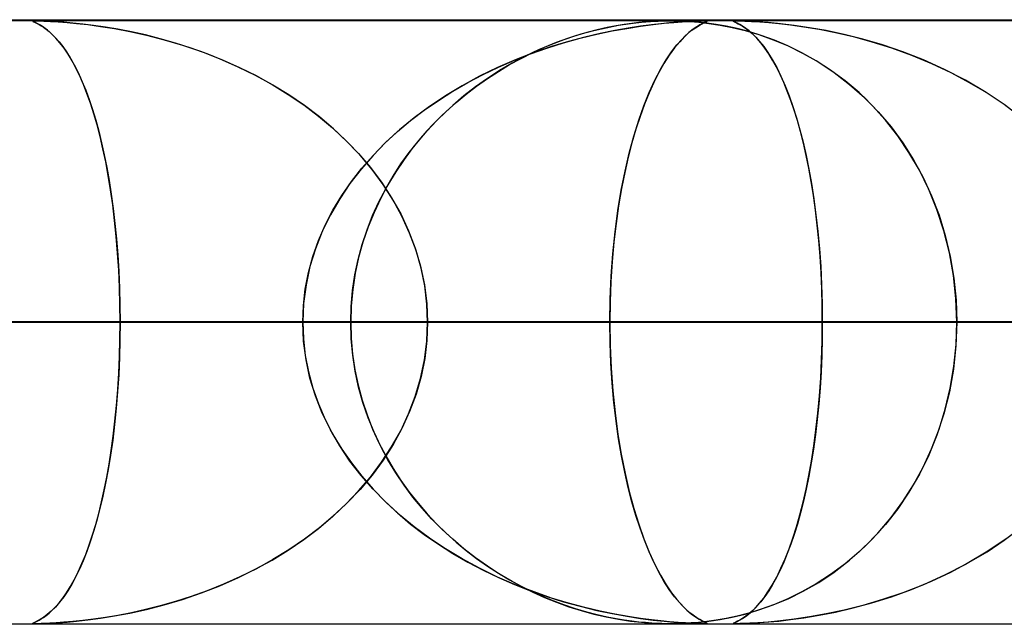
# Model space of a CAD drawing. Header units: millimetres. Extents: x -550 to 550, y -599 to 599.
# Tile 27 of 47: x 35 to 51, y 589 to 599. Entities that reach past the tile are written whole.
import ezdxf

# ---------------------------------------------------------------- set-up
doc = ezdxf.new("R2010")
doc.units = ezdxf.units.MM
doc.layers.add('HIDDEN', color=7, linetype='Continuous')
doc.layers.add('THICK', color=7, linetype='Continuous')

msp = doc.modelspace()

# ---------------------------------------------------------------- linework, layer by layer
at = {"layer": 'HIDDEN'}
for p, q in [((229.578, 598.99), (0, 598.99)), ((451, 598.99), (0, 598.99)), ((229.578, 598.99), (0, 598.99)), ((220.245, 598.98), (0, 598.98)), ((35.046, 598.979), (35.038, 598.976)), ((35.038, 598.976), (35.038, 598.972)), ((35.038, 598.972), (35.047, 598.967)), ((35.039, 598.976), (35.053, 598.979)), ((35.04, 598.971), (35.039, 598.976)), ((35.054, 598.963), (35.04, 598.971)), ((35.064, 598.98), (35.046, 598.979)), ((35.047, 598.967), (35.063, 598.959)), ((35.053, 598.979), (35.085, 598.98)), ((35.08, 598.951), (35.054, 598.963)), ((35.063, 598.959), (35.084, 598.949)), ((35.09, 598.98), (35.064, 598.98)), ((35.117, 598.933), (35.08, 598.951)), ((35.084, 598.949), (35.11, 598.936)), ((35.127, 598.98), (35.09, 598.98)), ((35.09, 598.98), (35.144, 598.979)), ((35.11, 598.936), (35.139, 598.921)), ((35.163, 598.907), (35.117, 598.933)), ((35.175, 598.979), (35.127, 598.98)), ((35.144, 598.979), (35.22, 598.977)), ((35.238, 598.976), (35.175, 598.979)), ((35.22, 598.977), (35.326, 598.972)), ((35.319, 598.972), (35.238, 598.976)), ((35.423, 598.966), (35.319, 598.972)), ((35.326, 598.972), (35.457, 598.964)), ((35.551, 598.957), (35.423, 598.966)), ((35.457, 598.964), (35.603, 598.953)), ((35.699, 598.944), (35.551, 598.957)), ((35.603, 598.953), (35.761, 598.938)), ((35.864, 598.927), (35.699, 598.944)), ((35.761, 598.938), (35.945, 598.918)), ((36.043, 598.905), (35.864, 598.927)), ((44.74, 598.907), (44.938, 598.937)), ((44.956, 598.939), (44.831, 598.922)), ((44.938, 598.937), (45.116, 598.957)), ((45.074, 598.953), (44.956, 598.939)), ((45.185, 598.963), (45.074, 598.953)), ((45.116, 598.957), (45.27, 598.969)), ((45.287, 598.97), (45.185, 598.963)), ((45.27, 598.969), (45.397, 598.976)), ((45.441, 598.934), (45.283, 598.916)), ((45.377, 598.975), (45.287, 598.97)), ((45.309, 598.92), (45.494, 598.94)), ((45.457, 598.978), (45.377, 598.975)), ((45.397, 598.976), (45.503, 598.979)), ((45.585, 598.949), (45.441, 598.934)), ((45.529, 598.98), (45.457, 598.978)), ((45.494, 598.94), (45.656, 598.955)), ((45.503, 598.979), (45.599, 598.98)), ((45.599, 598.98), (45.529, 598.98)), ((45.724, 598.96), (45.585, 598.949)), ((45.599, 598.98), (45.694, 598.979)), ((45.671, 598.979), (45.599, 598.98)), ((45.656, 598.955), (45.792, 598.965)), ((45.748, 598.978), (45.671, 598.979)), ((45.694, 598.979), (45.797, 598.976)), ((45.85, 598.968), (45.724, 598.96)), ((45.835, 598.974), (45.748, 598.978)), ((45.792, 598.965), (45.911, 598.972)), ((45.797, 598.976), (45.92, 598.97)), ((45.939, 598.968), (45.835, 598.974)), ((45.958, 598.974), (45.85, 598.968)), ((45.911, 598.972), (46.015, 598.977)), ((45.92, 598.97), (46.067, 598.958)), ((46.062, 598.958), (45.939, 598.968)), ((46.042, 598.978), (45.958, 598.974)), ((46.015, 598.977), (46.096, 598.979)), ((46.105, 598.979), (46.042, 598.978)), ((46.202, 598.943), (46.062, 598.958)), ((46.067, 598.958), (46.236, 598.939)), ((46.071, 598.905), (46.122, 598.933)), ((46.128, 598.936), (46.085, 598.913)), ((46.096, 598.979), (46.152, 598.98)), ((46.152, 598.98), (46.105, 598.979)), ((46.122, 598.933), (46.163, 598.952)), ((46.161, 598.951), (46.128, 598.936)), ((46.152, 598.98), (46.187, 598.979)), ((46.184, 598.979), (46.152, 598.98)), ((46.187, 598.963), (46.161, 598.951)), ((46.163, 598.952), (46.191, 598.965)), ((46.202, 598.977), (46.184, 598.979)), ((46.187, 598.979), (46.203, 598.977)), ((46.202, 598.972), (46.187, 598.963)), ((46.191, 598.965), (46.204, 598.973)), ((46.203, 598.977), (46.202, 598.972)), ((46.204, 598.973), (46.202, 598.977)), ((46.355, 598.922), (46.202, 598.943)), ((46.236, 598.939), (46.421, 598.91)), ((46.648, 598.978), (46.644, 598.974)), ((46.644, 598.974), (46.651, 598.968)), ((46.645, 598.977), (46.662, 598.979)), ((46.645, 598.972), (46.645, 598.977)), ((46.657, 598.965), (46.645, 598.972)), ((46.665, 598.979), (46.648, 598.978)), ((46.651, 598.968), (46.668, 598.96)), ((46.679, 598.955), (46.657, 598.965)), ((46.662, 598.979), (46.696, 598.98)), ((46.696, 598.98), (46.665, 598.979)), ((46.668, 598.96), (46.692, 598.949)), ((46.709, 598.94), (46.679, 598.955)), ((46.692, 598.949), (46.72, 598.934)), ((46.745, 598.979), (46.696, 598.98)), ((46.696, 598.98), (46.751, 598.979)), ((46.748, 598.92), (46.709, 598.94)), ((46.72, 598.934), (46.754, 598.916)), ((46.815, 598.977), (46.745, 598.979)), ((46.751, 598.979), (46.83, 598.977)), ((46.912, 598.973), (46.815, 598.977)), ((46.83, 598.977), (46.939, 598.972)), ((47.046, 598.965), (46.912, 598.973)), ((46.939, 598.972), (47.076, 598.963)), ((47.218, 598.952), (47.046, 598.965)), ((47.076, 598.963), (47.229, 598.951)), ((47.421, 598.933), (47.218, 598.952)), ((47.229, 598.951), (47.395, 598.936)), ((47.395, 598.936), (47.588, 598.913)), ((47.65, 598.905), (47.421, 598.933)), ((35.139, 598.921), (35.174, 598.901)), ((35.218, 598.872), (35.163, 598.907)), ((35.174, 598.901), (35.213, 598.875)), ((35.213, 598.875), (35.257, 598.843)), ((35.28, 598.826), (35.218, 598.872)), ((35.257, 598.843), (35.306, 598.804)), ((35.347, 598.767), (35.28, 598.826)), ((35.306, 598.804), (35.358, 598.757)), ((35.416, 598.697), (35.347, 598.767)), ((35.945, 598.918), (36.155, 598.89)), ((36.238, 598.877), (36.043, 598.905)), ((36.155, 598.89), (36.389, 598.852)), ((36.446, 598.842), (36.238, 598.877)), ((36.389, 598.852), (36.645, 598.804)), ((36.668, 598.799), (36.446, 598.842)), ((36.645, 598.804), (36.919, 598.743)), ((36.901, 598.747), (36.668, 598.799)), ((43.916, 598.699), (44.121, 598.764)), ((44.212, 598.789), (44.026, 598.734)), ((44.121, 598.764), (44.328, 598.82)), ((44.436, 598.772), (44.18, 598.712)), ((44.386, 598.834), (44.212, 598.789)), ((44.328, 598.82), (44.534, 598.868)), ((44.376, 598.759), (44.634, 598.813)), ((44.548, 598.871), (44.386, 598.834)), ((44.676, 598.821), (44.436, 598.772)), ((44.534, 598.868), (44.74, 598.907)), ((44.697, 598.899), (44.548, 598.871)), ((44.634, 598.813), (44.877, 598.857)), ((44.898, 598.861), (44.676, 598.821)), ((44.831, 598.922), (44.697, 598.899)), ((44.877, 598.857), (45.103, 598.893)), ((45.101, 598.892), (44.898, 598.861)), ((45.283, 598.916), (45.101, 598.892)), ((45.103, 598.893), (45.309, 598.92)), ((45.905, 598.787), (45.831, 598.72)), ((45.869, 598.756), (45.943, 598.819)), ((45.973, 598.841), (45.905, 598.787)), ((45.943, 598.819), (46.011, 598.868)), ((46.033, 598.882), (45.973, 598.841)), ((46.011, 598.868), (46.071, 598.905)), ((46.085, 598.913), (46.033, 598.882)), ((46.521, 598.892), (46.355, 598.922)), ((46.421, 598.91), (46.622, 598.872)), ((46.701, 598.854), (46.521, 598.892)), ((46.622, 598.872), (46.837, 598.82)), ((46.896, 598.804), (46.701, 598.854)), ((46.794, 598.893), (46.748, 598.92)), ((46.754, 598.916), (46.794, 598.892)), ((46.846, 598.857), (46.794, 598.893)), ((46.794, 598.892), (46.841, 598.861)), ((46.837, 598.82), (47.064, 598.753)), ((46.841, 598.861), (46.893, 598.821)), ((46.903, 598.813), (46.846, 598.857)), ((46.893, 598.821), (46.95, 598.772)), ((47.102, 598.74), (46.896, 598.804)), ((46.964, 598.759), (46.903, 598.813)), ((46.95, 598.772), (47.011, 598.712)), ((47.588, 598.913), (47.81, 598.882)), ((47.903, 598.868), (47.65, 598.905)), ((47.81, 598.882), (48.059, 598.841)), ((48.178, 598.819), (47.903, 598.868)), ((48.059, 598.841), (48.331, 598.787)), ((48.473, 598.756), (48.178, 598.819)), ((48.331, 598.787), (48.623, 598.72)), ((35.358, 598.757), (35.413, 598.7)), ((35.413, 598.7), (35.471, 598.634)), ((35.484, 598.618), (35.416, 598.697)), ((35.471, 598.634), (35.531, 598.557)), ((35.552, 598.528), (35.484, 598.618)), ((37.145, 598.686), (36.901, 598.747)), ((36.919, 598.743), (37.21, 598.668)), ((37.398, 598.614), (37.145, 598.686)), ((37.21, 598.668), (37.515, 598.578)), ((37.658, 598.53), (37.398, 598.614)), ((43.513, 598.545), (43.713, 598.626)), ((43.553, 598.529), (43.828, 598.616)), ((43.83, 598.669), (43.625, 598.591)), ((43.911, 598.64), (43.63, 598.555)), ((43.713, 598.626), (43.916, 598.699)), ((43.828, 598.616), (44.104, 598.693)), ((44.026, 598.734), (43.83, 598.669)), ((44.18, 598.712), (43.911, 598.64)), ((44.104, 598.693), (44.376, 598.759)), ((45.751, 598.636), (45.667, 598.534)), ((45.706, 598.582), (45.79, 598.677)), ((45.831, 598.72), (45.751, 598.636)), ((45.79, 598.677), (45.869, 598.756)), ((47.029, 598.693), (46.964, 598.759)), ((47.011, 598.712), (47.075, 598.64)), ((47.095, 598.616), (47.029, 598.693)), ((47.064, 598.753), (47.302, 598.669)), ((47.075, 598.64), (47.143, 598.555)), ((47.161, 598.529), (47.095, 598.616)), ((47.319, 598.662), (47.102, 598.74)), ((47.302, 598.669), (47.548, 598.566)), ((47.545, 598.567), (47.319, 598.662)), ((48.785, 598.677), (48.473, 598.756)), ((48.623, 598.72), (48.933, 598.636)), ((49.11, 598.582), (48.785, 598.677)), ((48.933, 598.636), (49.258, 598.534)), ((35.531, 598.557), (35.593, 598.468)), ((35.619, 598.428), (35.552, 598.528)), ((35.593, 598.468), (35.656, 598.367)), ((37.515, 598.578), (37.827, 598.471)), ((37.924, 598.435), (37.658, 598.53)), ((37.827, 598.471), (38.135, 598.352)), ((38.194, 598.327), (37.924, 598.435)), ((43.014, 598.329), (43.282, 598.434)), ((43.339, 598.455), (43.04, 598.34)), ((43.123, 598.36), (43.316, 598.456)), ((43.412, 598.5), (43.193, 598.396)), ((43.282, 598.434), (43.553, 598.529)), ((43.316, 598.456), (43.513, 598.545)), ((43.63, 598.555), (43.339, 598.455)), ((43.625, 598.591), (43.412, 598.5)), ((45.527, 598.334), (45.618, 598.468)), ((45.667, 598.534), (45.579, 598.413)), ((45.618, 598.468), (45.706, 598.582)), ((47.143, 598.555), (47.213, 598.455)), ((47.227, 598.434), (47.161, 598.529)), ((47.213, 598.455), (47.285, 598.34)), ((47.291, 598.329), (47.227, 598.434)), ((47.777, 598.454), (47.545, 598.567)), ((47.548, 598.566), (47.799, 598.442)), ((48.013, 598.321), (47.777, 598.454)), ((47.799, 598.442), (48.054, 598.296)), ((49.446, 598.468), (49.11, 598.582)), ((49.258, 598.534), (49.593, 598.413)), ((49.789, 598.334), (49.446, 598.468)), ((35.685, 598.319), (35.619, 598.428)), ((35.656, 598.367), (35.721, 598.253)), ((35.749, 598.199), (35.685, 598.319)), ((38.135, 598.352), (38.432, 598.221)), ((38.467, 598.205), (38.194, 598.327)), ((43.04, 598.34), (42.735, 598.208)), ((42.751, 598.215), (43.014, 598.329)), ((42.978, 598.282), (42.768, 598.159)), ((42.933, 598.256), (43.123, 598.36)), ((43.193, 598.396), (42.978, 598.282)), ((45.491, 598.276), (45.406, 598.126)), ((45.434, 598.178), (45.527, 598.334)), ((45.579, 598.413), (45.491, 598.276)), ((47.285, 598.34), (47.358, 598.208)), ((47.354, 598.215), (47.291, 598.329)), ((48.252, 598.166), (48.013, 598.321)), ((48.054, 598.296), (48.311, 598.125)), ((49.593, 598.413), (49.924, 598.276)), ((50.137, 598.178), (49.789, 598.334)), ((49.924, 598.276), (50.242, 598.126)), ((35.721, 598.253), (35.786, 598.124)), ((35.812, 598.069), (35.749, 598.199)), ((35.786, 598.124), (35.849, 597.984)), ((38.432, 598.221), (38.721, 598.079)), ((38.741, 598.069), (38.467, 598.205)), ((42.735, 598.208), (42.436, 598.063)), ((42.493, 598.092), (42.751, 598.215)), ((42.768, 598.159), (42.565, 598.027)), ((42.565, 598.027), (42.747, 598.145)), ((42.747, 598.145), (42.933, 598.256)), ((45.406, 598.126), (45.324, 597.963)), ((45.341, 597.998), (45.434, 598.178)), ((47.416, 598.092), (47.354, 598.215)), ((47.358, 598.208), (47.429, 598.063)), ((48.491, 597.99), (48.252, 598.166)), ((48.311, 598.125), (48.566, 597.929)), ((50.486, 597.998), (50.137, 598.178)), ((50.242, 598.126), (50.549, 597.963)), ((35.873, 597.929), (35.812, 598.069)), ((35.849, 597.984), (35.911, 597.835)), ((38.721, 598.079), (38.999, 597.927)), ((39.013, 597.918), (38.741, 598.069)), ((41.994, 597.817), (42.241, 597.959)), ((42.436, 598.063), (42.147, 597.906)), ((42.241, 597.959), (42.493, 598.092)), ((42.565, 598.027), (42.367, 597.887)), ((42.387, 597.901), (42.565, 598.027)), ((45.324, 597.963), (45.244, 597.788)), ((45.248, 597.797), (45.341, 597.998)), ((47.476, 597.959), (47.416, 598.092)), ((47.429, 598.063), (47.498, 597.906)), ((47.534, 597.817), (47.476, 597.959)), ((48.724, 597.792), (48.491, 597.99)), ((50.828, 597.797), (50.486, 597.998)), ((50.549, 597.963), (50.843, 597.788)), ((35.932, 597.778), (35.873, 597.929)), ((35.911, 597.835), (35.969, 597.677)), ((38.999, 597.927), (39.267, 597.763)), ((39.278, 597.755), (39.013, 597.918)), ((41.753, 597.664), (41.994, 597.817)), ((42.147, 597.906), (41.869, 597.739)), ((42.367, 597.887), (42.177, 597.739)), ((42.214, 597.769), (42.387, 597.901)), ((45.159, 597.576), (45.248, 597.797)), ((45.244, 597.788), (45.168, 597.599)), ((47.498, 597.906), (47.564, 597.739)), ((47.591, 597.664), (47.534, 597.817)), ((48.566, 597.929), (48.812, 597.71)), ((48.947, 597.575), (48.724, 597.792)), ((51.158, 597.576), (50.828, 597.797)), ((50.843, 597.788), (51.124, 597.599)), ((35.99, 597.617), (35.932, 597.778)), ((35.969, 597.677), (36.025, 597.511)), ((39.267, 597.763), (39.524, 597.588)), ((39.535, 597.58), (39.278, 597.755)), ((41.52, 597.502), (41.753, 597.664)), ((41.869, 597.739), (41.604, 597.562)), ((41.882, 597.482), (42.046, 597.629)), ((42.177, 597.739), (41.993, 597.582)), ((42.046, 597.629), (42.214, 597.769)), ((47.564, 597.739), (47.627, 597.562)), ((47.647, 597.502), (47.591, 597.664)), ((48.812, 597.71), (49.041, 597.475)), ((36.046, 597.444), (35.99, 597.617)), ((36.025, 597.511), (36.078, 597.336)), ((39.524, 597.588), (39.769, 597.404)), ((39.782, 597.393), (39.535, 597.58)), ((41.294, 597.33), (41.52, 597.502)), ((41.604, 597.562), (41.351, 597.374)), ((41.722, 597.325), (41.882, 597.482)), ((41.993, 597.582), (41.816, 597.419)), ((45.074, 597.335), (45.159, 597.576)), ((45.168, 597.599), (45.095, 597.399)), ((47.627, 597.562), (47.687, 597.374)), ((47.7, 597.33), (47.647, 597.502)), ((49.16, 597.338), (48.947, 597.575)), ((49.041, 597.475), (49.253, 597.224)), ((51.124, 597.599), (51.392, 597.399)), ((36.099, 597.261), (36.046, 597.444)), ((36.078, 597.336), (36.128, 597.153)), ((39.769, 597.404), (40.002, 597.208)), ((40.019, 597.192), (39.782, 597.393)), ((41.076, 597.147), (41.294, 597.33)), ((41.351, 597.374), (41.111, 597.177)), ((41.567, 597.16), (41.722, 597.325)), ((41.816, 597.419), (41.648, 597.247)), ((44.992, 597.073), (45.074, 597.335)), ((45.095, 597.399), (45.026, 597.187)), ((47.687, 597.374), (47.743, 597.177)), ((47.751, 597.147), (47.7, 597.33)), ((49.362, 597.08), (49.16, 597.338)), ((36.15, 597.066), (36.099, 597.261)), ((36.128, 597.153), (36.175, 596.961)), ((40.002, 597.208), (40.223, 597.002)), ((40.245, 596.98), (40.019, 597.192)), ((40.868, 596.954), (41.076, 597.147)), ((41.111, 597.177), (40.884, 596.97)), ((41.417, 596.986), (41.567, 597.16)), ((41.648, 597.247), (41.487, 597.069)), ((45.026, 597.187), (44.961, 596.963)), ((47.743, 597.177), (47.796, 596.97)), ((47.8, 596.954), (47.751, 597.147)), ((49.253, 597.224), (49.447, 596.959)), ((36.198, 596.861), (36.15, 597.066)), ((40.223, 597.002), (40.432, 596.783)), ((40.457, 596.756), (40.245, 596.98)), ((40.884, 596.97), (40.672, 596.754)), ((41.272, 596.803), (41.417, 596.986)), ((41.487, 597.069), (41.333, 596.883)), ((44.916, 596.793), (44.992, 597.073)), ((47.796, 596.97), (47.845, 596.754)), ((49.549, 596.803), (49.362, 597.08)), ((36.175, 596.961), (36.219, 596.763)), ((36.243, 596.645), (36.198, 596.861)), ((40.671, 596.752), (40.868, 596.954)), ((41.134, 596.612), (41.272, 596.803)), ((41.333, 596.883), (41.187, 596.688)), ((44.961, 596.963), (44.899, 596.724)), ((47.846, 596.752), (47.8, 596.954)), ((49.447, 596.959), (49.624, 596.681)), ((49.721, 596.507), (49.549, 596.803)), ((36.219, 596.763), (36.261, 596.555)), ((36.285, 596.418), (36.243, 596.645)), ((40.432, 596.783), (40.629, 596.552)), ((40.655, 596.52), (40.457, 596.756)), ((40.672, 596.754), (40.473, 596.526)), ((40.485, 596.54), (40.671, 596.752)), ((41.187, 596.688), (41.049, 596.482)), ((44.899, 596.724), (44.842, 596.471)), ((44.847, 596.493), (44.916, 596.793)), ((47.845, 596.754), (47.892, 596.526)), ((47.889, 596.54), (47.846, 596.752)), ((49.624, 596.681), (49.782, 596.389)), ((36.261, 596.555), (36.299, 596.339)), ((40.473, 596.526), (40.289, 596.287)), ((40.312, 596.319), (40.485, 596.54)), ((40.629, 596.552), (40.812, 596.308)), ((40.837, 596.272), (40.655, 596.52)), ((41.049, 596.482), (40.919, 596.268)), ((41.004, 596.411), (41.134, 596.612)), ((44.783, 596.175), (44.847, 596.493)), ((47.929, 596.319), (47.889, 596.54)), ((47.892, 596.526), (47.934, 596.287)), ((49.877, 596.191), (49.721, 596.507)), ((36.324, 596.181), (36.285, 596.418)), ((36.299, 596.339), (36.335, 596.111)), ((40.153, 596.088), (40.312, 596.319)), ((40.882, 596.201), (41.004, 596.411)), ((44.842, 596.471), (44.789, 596.203)), ((47.966, 596.088), (47.929, 596.319)), ((49.782, 596.389), (49.924, 596.083)), ((36.359, 595.933), (36.324, 596.181)), ((40.289, 596.287), (40.119, 596.035)), ((40.768, 595.983), (40.882, 596.201)), ((40.919, 596.268), (40.798, 596.044)), ((40.812, 596.308), (40.979, 596.053)), ((41.002, 596.014), (40.837, 596.272)), ((44.728, 595.84), (44.783, 596.175)), ((44.789, 596.203), (44.74, 595.921)), ((47.934, 596.287), (47.974, 596.035)), ((50.013, 595.857), (49.877, 596.191)), ((36.335, 596.111), (36.367, 595.874)), ((40.119, 596.035), (39.966, 595.77)), ((40.008, 595.848), (40.153, 596.088)), ((40.798, 596.044), (40.688, 595.81)), ((40.979, 596.053), (41.129, 595.785)), ((41.149, 595.746), (41.002, 596.014)), ((47.999, 595.848), (47.966, 596.088)), ((47.974, 596.035), (48.009, 595.77)), ((49.924, 596.083), (50.047, 595.762)), ((36.391, 595.675), (36.359, 595.933)), ((36.367, 595.874), (36.396, 595.627)), ((39.879, 595.599), (40.008, 595.848)), ((40.665, 595.757), (40.768, 595.983)), ((44.681, 595.489), (44.728, 595.84)), ((44.74, 595.921), (44.698, 595.625)), ((48.029, 595.599), (47.999, 595.848)), ((50.128, 595.506), (50.013, 595.857)), ((36.418, 595.409), (36.391, 595.675)), ((39.966, 595.77), (39.831, 595.494)), ((40.573, 595.523), (40.665, 595.757)), ((40.688, 595.81), (40.59, 595.569)), ((41.129, 595.785), (41.26, 595.507)), ((41.277, 595.467), (41.149, 595.746)), ((48.009, 595.77), (48.04, 595.494)), ((50.047, 595.762), (50.151, 595.426)), ((36.396, 595.627), (36.421, 595.37)), ((39.768, 595.342), (39.879, 595.599)), ((40.493, 595.28), (40.573, 595.523)), ((40.59, 595.569), (40.504, 595.319)), ((41.26, 595.507), (41.371, 595.218)), ((44.698, 595.625), (44.662, 595.317)), ((48.054, 595.342), (48.029, 595.599)), ((50.22, 595.14), (50.128, 595.506)), ((36.44, 595.134), (36.418, 595.409)), ((36.421, 595.37), (36.443, 595.105)), ((39.675, 595.079), (39.768, 595.342)), ((39.831, 595.494), (39.718, 595.208)), ((41.383, 595.181), (41.277, 595.467)), ((44.644, 595.125), (44.681, 595.489)), ((48.04, 595.494), (48.066, 595.208)), ((48.076, 595.079), (48.054, 595.342)), ((50.151, 595.426), (50.233, 595.079)), ((39.718, 595.208), (39.627, 594.913)), ((40.425, 595.03), (40.493, 595.28)), ((40.504, 595.319), (40.433, 595.063)), ((41.371, 595.218), (41.459, 594.919)), ((41.467, 594.889), (41.383, 595.181)), ((44.662, 595.317), (44.633, 594.997)), ((48.066, 595.208), (48.087, 594.913)), ((36.458, 594.854), (36.44, 595.134)), ((36.443, 595.105), (36.459, 594.833)), ((39.602, 594.812), (39.675, 595.079)), ((40.371, 594.775), (40.425, 595.03)), ((40.433, 595.063), (40.376, 594.801)), ((44.617, 594.752), (44.644, 595.125)), ((48.093, 594.812), (48.076, 595.079)), ((50.288, 594.764), (50.22, 595.14)), ((50.233, 595.079), (50.293, 594.722)), ((36.471, 594.569), (36.458, 594.854)), ((39.627, 594.913), (39.561, 594.611)), ((41.459, 594.919), (41.523, 594.613)), ((41.527, 594.592), (41.467, 594.889)), ((44.633, 594.997), (44.612, 594.666)), ((48.087, 594.913), (48.102, 594.611)), ((36.459, 594.833), (36.472, 594.557)), ((39.549, 594.54), (39.602, 594.812)), ((40.333, 594.516), (40.371, 594.775)), ((40.376, 594.801), (40.335, 594.535)), ((44.6, 594.373), (44.617, 594.752)), ((48.105, 594.54), (48.093, 594.812)), ((50.328, 594.38), (50.288, 594.764)), ((50.293, 594.722), (50.33, 594.358)), ((36.479, 594.281), (36.471, 594.569)), ((36.472, 594.557), (36.479, 594.275)), ((39.518, 594.266), (39.549, 594.54)), ((39.561, 594.611), (39.521, 594.303)), ((40.335, 594.535), (40.31, 594.263)), ((41.523, 594.613), (41.562, 594.303)), ((41.563, 594.292), (41.527, 594.592)), ((44.612, 594.666), (44.599, 594.33)), ((48.102, 594.611), (48.111, 594.303)), ((48.112, 594.266), (48.105, 594.54)), ((40.309, 594.254), (40.333, 594.516)), ((44.595, 593.99), (44.6, 594.373)), ((50.342, 593.99), (50.328, 594.38)), ((50.33, 594.358), (50.342, 593.99)), ((36.482, 593.99), (36.479, 594.281)), ((36.479, 594.275), (36.482, 593.99)), ((39.521, 594.303), (39.507, 593.99)), ((39.507, 593.99), (39.518, 594.266)), ((40.31, 594.263), (40.301, 593.99)), ((40.301, 593.99), (40.309, 594.254)), ((41.562, 594.303), (41.575, 593.99)), ((41.575, 593.99), (41.563, 594.292)), ((44.599, 594.33), (44.595, 593.99)), ((48.111, 594.303), (48.114, 593.99)), ((48.114, 593.99), (48.112, 594.266)), ((44.595, 593.99), (0, 593.99)), ((0, 593.99), (39.507, 593.99)), ((0, 593.99), (44.595, 593.99)), ((39.507, 593.99), (0, 593.99)), ((56.214, 593.99), (0, 593.99)), ((0, 593.99), (51.128, 593.99)), ((0, 593.99), (56.214, 593.99)), ((51.128, 593.99), (0, 593.99)), ((67.828, 593.99), (0, 593.99)), ((0, 593.99), (62.745, 593.99)), ((0, 593.99), (67.828, 593.99)), ((62.745, 593.99), (0, 593.99)), ((79.441, 593.99), (0, 593.99)), ((0, 593.99), (74.358, 593.99)), ((0, 593.99), (79.441, 593.99)), ((74.358, 593.99), (0, 593.99)), ((91.052, 593.99), (0, 593.99)), ((0, 593.99), (85.969, 593.99)), ((0, 593.99), (91.052, 593.99)), ((85.969, 593.99), (0, 593.99)), ((102.661, 593.99), (0, 593.99)), ((0, 593.99), (97.58, 593.99)), ((0, 593.99), (102.661, 593.99)), ((97.58, 593.99), (0, 593.99)), ((114.271, 593.99), (0, 593.99)), ((0, 593.99), (109.189, 593.99)), ((0, 593.99), (114.271, 593.99)), ((109.189, 593.99), (0, 593.99)), ((125.879, 593.99), (0, 593.99)), ((0, 593.99), (120.798, 593.99)), ((0, 593.99), (125.879, 593.99)), ((120.798, 593.99), (0, 593.99)), ((137.487, 593.99), (0, 593.99)), ((0, 593.99), (132.406, 593.99)), ((0, 593.99), (137.487, 593.99)), ((132.406, 593.99), (0, 593.99)), ((149.095, 593.99), (0, 593.99)), ((0, 593.99), (144.014, 593.99)), ((0, 593.99), (149.095, 593.99)), ((144.014, 593.99), (0, 593.99)), ((160.703, 593.99), (0, 593.99)), ((0, 593.99), (155.622, 593.99)), ((0, 593.99), (160.703, 593.99)), ((155.622, 593.99), (0, 593.99)), ((172.31, 593.99), (0, 593.99)), ((0, 593.99), (167.229, 593.99)), ((0, 593.99), (172.31, 593.99)), ((167.229, 593.99), (0, 593.99)), ((183.918, 593.99), (0, 593.99)), ((0, 593.99), (178.837, 593.99)), ((0, 593.99), (183.918, 593.99)), ((178.837, 593.99), (0, 593.99)), ((195.525, 593.99), (0, 593.99)), ((0, 593.99), (190.444, 593.99)), ((0, 593.99), (195.525, 593.99)), ((190.444, 593.99), (0, 593.99)), ((207.132, 593.99), (0, 593.99)), ((0, 593.99), (202.051, 593.99)), ((0, 593.99), (207.132, 593.99)), ((202.051, 593.99), (0, 593.99)), ((218.739, 593.99), (0, 593.99)), ((0, 593.99), (213.658, 593.99)), ((0, 593.99), (218.739, 593.99)), ((213.658, 593.99), (0, 593.99)), ((24.819, 593.99), (40.301, 593.99)), ((40.301, 593.99), (24.819, 593.99)), ((40.301, 593.99), (27.336, 593.99)), ((27.336, 593.99), (40.301, 593.99)), ((50.342, 593.99), (29.93, 593.99)), ((29.93, 593.99), (50.342, 593.99)), ((29.93, 593.99), (36.482, 593.99)), ((36.482, 593.99), (29.93, 593.99)), ((39.507, 593.99), (32.968, 593.99)), ((32.968, 593.99), (39.507, 593.99)), ((36.479, 593.705), (36.482, 593.99)), ((36.482, 593.99), (36.479, 593.698)), ((36.482, 593.99), (63.213, 593.99)), ((63.213, 593.99), (36.482, 593.99)), ((39.507, 593.99), (39.518, 593.714)), ((39.521, 593.677), (39.507, 593.99)), ((40.301, 593.99), (40.309, 593.726)), ((40.31, 593.716), (40.301, 593.99)), ((41.562, 593.677), (41.575, 593.99)), ((41.575, 593.99), (41.563, 593.688)), ((73.219, 593.99), (41.575, 593.99)), ((41.575, 593.99), (73.219, 593.99)), ((41.575, 593.99), (48.114, 593.99)), ((48.114, 593.99), (41.575, 593.99)), ((44.599, 593.65), (44.595, 593.99)), ((44.595, 593.99), (44.6, 593.607)), ((51.128, 593.99), (44.595, 593.99)), ((44.595, 593.99), (51.128, 593.99)), ((48.111, 593.677), (48.114, 593.99)), ((48.114, 593.99), (48.112, 593.714)), ((48.114, 593.99), (86.065, 593.99)), ((86.065, 593.99), (48.114, 593.99)), ((50.342, 593.99), (50.328, 593.6)), ((50.33, 593.622), (50.342, 593.99)), ((63.213, 593.99), (50.342, 593.99)), ((50.342, 593.99), (63.213, 593.99)), ((36.472, 593.423), (36.479, 593.705)), ((39.518, 593.714), (39.549, 593.44)), ((40.309, 593.726), (40.333, 593.464)), ((40.335, 593.445), (40.31, 593.716)), ((48.112, 593.714), (48.105, 593.44)), ((36.479, 593.698), (36.471, 593.409)), ((39.561, 593.369), (39.521, 593.677)), ((41.523, 593.367), (41.562, 593.677)), ((41.563, 593.688), (41.527, 593.388)), ((44.612, 593.314), (44.599, 593.65)), ((44.6, 593.607), (44.617, 593.228)), ((48.102, 593.369), (48.111, 593.677)), ((50.328, 593.6), (50.288, 593.216)), ((50.293, 593.258), (50.33, 593.622)), ((36.471, 593.409), (36.458, 593.123)), ((36.459, 593.147), (36.472, 593.423)), ((39.549, 593.44), (39.602, 593.168)), ((40.333, 593.464), (40.371, 593.205)), ((40.376, 593.179), (40.335, 593.445)), ((41.527, 593.388), (41.467, 593.091)), ((48.105, 593.44), (48.093, 593.168)), ((39.627, 593.067), (39.561, 593.369)), ((41.459, 593.061), (41.523, 593.367)), ((44.633, 592.983), (44.612, 593.314)), ((44.617, 593.228), (44.644, 592.855)), ((48.087, 593.067), (48.102, 593.369)), ((50.288, 593.216), (50.22, 592.84)), ((50.233, 592.901), (50.293, 593.258)), ((36.458, 593.123), (36.44, 592.842)), ((36.443, 592.875), (36.459, 593.147)), ((39.602, 593.168), (39.675, 592.901)), ((39.718, 592.772), (39.627, 593.067)), ((40.371, 593.205), (40.425, 592.95)), ((40.433, 592.917), (40.376, 593.179)), ((41.371, 592.762), (41.459, 593.061)), ((41.467, 593.091), (41.383, 592.799)), ((48.066, 592.772), (48.087, 593.067)), ((48.093, 593.168), (48.076, 592.901)), ((39.675, 592.901), (39.768, 592.638)), ((40.425, 592.95), (40.493, 592.7)), ((40.504, 592.661), (40.433, 592.917)), ((44.662, 592.663), (44.633, 592.983)), ((48.076, 592.901), (48.054, 592.638)), ((50.151, 592.554), (50.233, 592.901)), ((36.44, 592.842), (36.417, 592.567)), ((36.421, 592.61), (36.443, 592.875)), ((39.831, 592.486), (39.718, 592.772)), ((41.26, 592.473), (41.371, 592.762)), ((41.383, 592.799), (41.277, 592.513)), ((44.644, 592.855), (44.681, 592.491)), ((48.04, 592.486), (48.066, 592.772)), ((50.22, 592.84), (50.128, 592.474)), ((36.417, 592.567), (36.39, 592.299)), ((36.396, 592.353), (36.421, 592.61)), ((39.768, 592.638), (39.879, 592.381)), ((40.493, 592.7), (40.573, 592.457)), ((40.59, 592.411), (40.504, 592.661)), ((44.698, 592.355), (44.662, 592.663)), ((48.054, 592.638), (48.029, 592.381)), ((39.966, 592.21), (39.831, 592.486)), ((40.573, 592.457), (40.665, 592.223)), ((40.688, 592.17), (40.59, 592.411)), ((41.129, 592.195), (41.26, 592.473)), ((41.277, 592.513), (41.149, 592.234)), ((44.681, 592.491), (44.728, 592.14)), ((48.009, 592.21), (48.04, 592.486)), ((50.128, 592.474), (50.013, 592.123)), ((50.047, 592.218), (50.151, 592.554)), ((36.39, 592.299), (36.359, 592.04)), ((36.367, 592.106), (36.396, 592.353)), ((39.879, 592.381), (40.008, 592.132)), ((44.74, 592.059), (44.698, 592.355)), ((48.029, 592.381), (47.999, 592.132)), ((36.335, 591.869), (36.367, 592.106)), ((40.119, 591.945), (39.966, 592.21)), ((40.008, 592.132), (40.153, 591.892)), ((40.665, 592.223), (40.768, 591.997)), ((40.798, 591.936), (40.688, 592.17)), ((40.979, 591.927), (41.129, 592.195)), ((41.149, 592.234), (41.002, 591.966)), ((44.728, 592.14), (44.783, 591.805)), ((47.999, 592.132), (47.966, 591.892)), ((47.974, 591.945), (48.009, 592.21)), ((50.013, 592.123), (49.877, 591.789)), ((49.924, 591.897), (50.047, 592.218)), ((36.359, 592.04), (36.323, 591.792)), ((40.289, 591.693), (40.119, 591.945)), ((40.768, 591.997), (40.882, 591.779)), ((40.919, 591.712), (40.798, 591.936)), ((40.812, 591.672), (40.979, 591.927)), ((41.002, 591.966), (40.837, 591.708)), ((44.789, 591.777), (44.74, 592.059)), ((47.934, 591.693), (47.974, 591.945)), ((36.323, 591.792), (36.284, 591.555)), ((36.299, 591.641), (36.335, 591.869)), ((40.153, 591.892), (40.312, 591.661)), ((40.882, 591.779), (41.004, 591.569)), ((44.783, 591.805), (44.847, 591.487)), ((44.842, 591.509), (44.789, 591.777)), ((47.966, 591.892), (47.929, 591.661)), ((49.877, 591.789), (49.721, 591.473)), ((49.782, 591.591), (49.924, 591.897)), ((36.261, 591.425), (36.299, 591.641)), ((40.473, 591.454), (40.289, 591.693)), ((40.312, 591.661), (40.485, 591.44)), ((40.629, 591.428), (40.812, 591.672)), ((40.837, 591.708), (40.655, 591.46)), ((41.049, 591.497), (40.919, 591.712)), ((47.929, 591.661), (47.889, 591.44)), ((47.892, 591.454), (47.934, 591.693)), ((49.624, 591.299), (49.782, 591.591)), ((36.219, 591.217), (36.261, 591.425)), ((36.284, 591.555), (36.242, 591.327)), ((40.432, 591.197), (40.629, 591.428)), ((40.655, 591.46), (40.457, 591.224)), ((40.672, 591.226), (40.473, 591.454)), ((40.485, 591.44), (40.671, 591.228)), ((41.004, 591.569), (41.134, 591.369)), ((41.187, 591.292), (41.049, 591.497)), ((44.899, 591.256), (44.842, 591.509)), ((44.847, 591.487), (44.916, 591.187)), ((47.845, 591.226), (47.892, 591.454)), ((47.889, 591.44), (47.846, 591.228)), ((49.721, 591.473), (49.549, 591.177)), ((36.242, 591.327), (36.196, 591.111)), ((41.134, 591.369), (41.272, 591.177)), ((41.333, 591.097), (41.187, 591.292)), ((49.447, 591.021), (49.624, 591.299)), ((36.196, 591.111), (36.148, 590.905)), ((36.175, 591.019), (36.219, 591.217)), ((40.223, 590.978), (40.432, 591.197)), ((40.457, 591.224), (40.245, 591)), ((40.671, 591.228), (40.868, 591.026)), ((40.884, 591.01), (40.672, 591.226)), ((41.272, 591.177), (41.417, 590.994)), ((41.487, 590.911), (41.333, 591.097)), ((44.961, 591.017), (44.899, 591.256)), ((44.916, 591.187), (44.992, 590.907)), ((47.796, 591.01), (47.845, 591.226)), ((47.846, 591.228), (47.8, 591.026)), ((49.549, 591.177), (49.362, 590.9)), ((36.128, 590.827), (36.175, 591.019)), ((40.002, 590.772), (40.223, 590.978)), ((40.245, 591), (40.019, 590.788)), ((40.868, 591.026), (41.076, 590.833)), ((41.111, 590.803), (40.884, 591.01)), ((41.417, 590.994), (41.567, 590.82)), ((45.026, 590.793), (44.961, 591.017)), ((47.743, 590.803), (47.796, 591.01)), ((47.8, 591.026), (47.751, 590.833)), ((49.253, 590.756), (49.447, 591.021)), ((36.078, 590.644), (36.128, 590.827)), ((36.148, 590.905), (36.097, 590.711)), ((39.769, 590.576), (40.002, 590.772)), ((40.019, 590.788), (39.782, 590.587)), ((41.076, 590.833), (41.294, 590.65)), ((41.351, 590.606), (41.111, 590.803)), ((41.648, 590.733), (41.487, 590.911)), ((41.567, 590.82), (41.722, 590.655)), ((44.992, 590.907), (45.074, 590.646)), ((45.095, 590.581), (45.026, 590.793)), ((47.687, 590.606), (47.743, 590.803)), ((47.751, 590.833), (47.7, 590.65)), ((49.362, 590.9), (49.16, 590.643)), ((36.025, 590.469), (36.078, 590.644)), ((36.097, 590.711), (36.043, 590.527)), ((41.294, 590.65), (41.52, 590.478)), ((41.604, 590.418), (41.351, 590.606)), ((41.816, 590.561), (41.648, 590.733)), ((41.722, 590.655), (41.882, 590.498)), ((45.074, 590.646), (45.159, 590.404)), ((47.627, 590.418), (47.687, 590.606)), ((47.7, 590.65), (47.647, 590.478)), ((49.16, 590.643), (48.947, 590.405)), ((49.041, 590.505), (49.253, 590.756)), ((35.969, 590.303), (36.025, 590.469)), ((36.043, 590.527), (35.987, 590.354)), ((39.524, 590.392), (39.769, 590.576)), ((39.782, 590.587), (39.535, 590.4)), ((41.52, 590.478), (41.753, 590.316)), ((41.993, 590.398), (41.816, 590.561)), ((41.882, 590.498), (42.046, 590.351)), ((45.168, 590.381), (45.095, 590.581)), ((47.647, 590.478), (47.591, 590.316)), ((48.812, 590.27), (49.041, 590.505)), ((51.124, 590.381), (51.392, 590.581)), ((35.911, 590.145), (35.969, 590.303)), ((35.987, 590.354), (35.929, 590.193)), ((39.267, 590.217), (39.524, 590.392)), ((39.535, 590.4), (39.278, 590.225)), ((41.869, 590.241), (41.604, 590.418)), ((41.753, 590.316), (41.994, 590.163)), ((42.177, 590.241), (41.993, 590.398)), ((42.046, 590.351), (42.214, 590.211)), ((45.159, 590.404), (45.248, 590.183)), ((45.244, 590.192), (45.168, 590.381)), ((47.591, 590.316), (47.534, 590.163)), ((47.564, 590.241), (47.627, 590.418)), ((48.947, 590.405), (48.724, 590.188)), ((51.158, 590.404), (50.828, 590.183)), ((50.843, 590.192), (51.124, 590.381)), ((35.849, 589.996), (35.911, 590.145)), ((35.929, 590.193), (35.869, 590.042)), ((38.999, 590.054), (39.267, 590.217)), ((39.278, 590.225), (39.013, 590.062)), ((42.147, 590.074), (41.869, 590.241)), ((41.994, 590.163), (42.241, 590.021)), ((42.367, 590.093), (42.177, 590.241)), ((42.214, 590.211), (42.387, 590.078)), ((45.324, 590.017), (45.244, 590.192)), ((45.248, 590.183), (45.341, 589.982)), ((47.534, 590.163), (47.476, 590.021)), ((47.498, 590.074), (47.564, 590.241)), ((48.724, 590.188), (48.491, 589.99)), ((48.566, 590.051), (48.812, 590.27)), ((50.828, 590.183), (50.486, 589.982)), ((50.549, 590.017), (50.843, 590.192)), ((35.786, 589.856), (35.849, 589.996)), ((35.869, 590.042), (35.808, 589.902)), ((38.721, 589.901), (38.999, 590.054)), ((39.013, 590.062), (38.741, 589.911)), ((42.436, 589.917), (42.147, 590.074)), ((42.241, 590.021), (42.493, 589.888)), ((42.565, 589.953), (42.367, 590.093)), ((42.387, 590.078), (42.565, 589.953)), ((42.565, 589.953), (42.747, 589.835)), ((42.768, 589.821), (42.565, 589.953)), ((45.406, 589.854), (45.324, 590.017)), ((45.341, 589.982), (45.434, 589.802)), ((47.476, 590.021), (47.416, 589.888)), ((47.429, 589.917), (47.498, 590.074)), ((48.491, 589.99), (48.252, 589.814)), ((48.311, 589.854), (48.566, 590.051)), ((50.486, 589.982), (50.137, 589.802)), ((50.242, 589.854), (50.549, 590.017)), ((35.721, 589.727), (35.786, 589.856)), ((35.808, 589.902), (35.745, 589.773)), ((38.432, 589.759), (38.721, 589.901)), ((38.741, 589.911), (38.467, 589.775)), ((42.735, 589.772), (42.436, 589.917)), ((42.493, 589.888), (42.751, 589.765)), ((42.747, 589.835), (42.933, 589.724)), ((42.978, 589.698), (42.768, 589.821)), ((45.491, 589.704), (45.406, 589.854)), ((45.434, 589.802), (45.527, 589.646)), ((47.416, 589.888), (47.354, 589.765)), ((47.358, 589.772), (47.429, 589.917)), ((48.252, 589.814), (48.013, 589.659)), ((48.054, 589.684), (48.311, 589.854)), ((50.137, 589.802), (49.789, 589.646)), ((49.924, 589.704), (50.242, 589.854)), ((35.68, 589.653), (35.614, 589.544)), ((35.656, 589.613), (35.721, 589.727)), ((35.745, 589.773), (35.68, 589.653)), ((37.827, 589.509), (38.135, 589.628)), ((38.194, 589.653), (37.924, 589.545)), ((38.135, 589.628), (38.432, 589.759)), ((38.467, 589.775), (38.194, 589.653)), ((43.04, 589.64), (42.735, 589.772)), ((42.751, 589.765), (43.014, 589.651)), ((42.933, 589.724), (43.123, 589.62)), ((43.193, 589.584), (42.978, 589.698)), ((43.014, 589.651), (43.282, 589.546)), ((43.339, 589.525), (43.04, 589.64)), ((45.579, 589.567), (45.491, 589.704)), ((45.527, 589.646), (45.618, 589.512)), ((47.213, 589.525), (47.285, 589.64)), ((47.291, 589.651), (47.227, 589.546)), ((47.285, 589.64), (47.358, 589.772)), ((47.354, 589.765), (47.291, 589.651)), ((48.013, 589.659), (47.777, 589.526)), ((47.799, 589.538), (48.054, 589.684)), ((49.789, 589.646), (49.446, 589.512)), ((49.593, 589.567), (49.924, 589.704)), ((35.531, 589.423), (35.593, 589.512)), ((35.614, 589.544), (35.547, 589.445)), ((35.593, 589.512), (35.656, 589.613)), ((37.515, 589.402), (37.827, 589.509)), ((37.924, 589.545), (37.658, 589.45)), ((43.123, 589.62), (43.316, 589.524)), ((43.412, 589.48), (43.193, 589.584)), ((43.282, 589.546), (43.553, 589.451)), ((43.316, 589.524), (43.513, 589.435)), ((43.63, 589.425), (43.339, 589.525)), ((43.625, 589.389), (43.412, 589.48)), ((45.667, 589.446), (45.579, 589.567)), ((45.618, 589.512), (45.706, 589.398)), ((47.143, 589.425), (47.213, 589.525)), ((47.227, 589.546), (47.161, 589.451)), ((47.777, 589.526), (47.545, 589.413)), ((47.548, 589.414), (47.799, 589.538)), ((49.446, 589.512), (49.11, 589.398)), ((49.258, 589.446), (49.593, 589.567)), ((35.479, 589.356), (35.41, 589.276)), ((35.413, 589.28), (35.471, 589.346)), ((35.471, 589.346), (35.531, 589.423)), ((35.547, 589.445), (35.479, 589.356)), ((36.919, 589.237), (37.21, 589.312)), ((37.398, 589.366), (37.145, 589.294)), ((37.21, 589.312), (37.515, 589.402)), ((37.658, 589.45), (37.398, 589.366)), ((43.513, 589.435), (43.713, 589.354)), ((43.553, 589.451), (43.828, 589.364)), ((43.83, 589.311), (43.625, 589.389)), ((43.911, 589.34), (43.63, 589.425)), ((43.713, 589.354), (43.916, 589.281)), ((43.828, 589.364), (44.104, 589.288)), ((44.026, 589.245), (43.83, 589.311)), ((44.18, 589.268), (43.911, 589.34)), ((45.751, 589.344), (45.667, 589.446)), ((45.706, 589.398), (45.79, 589.303)), ((45.831, 589.26), (45.751, 589.344)), ((45.79, 589.303), (45.869, 589.224)), ((47.011, 589.268), (47.075, 589.34)), ((47.095, 589.364), (47.029, 589.288)), ((47.064, 589.227), (47.302, 589.311)), ((47.075, 589.34), (47.143, 589.425)), ((47.161, 589.451), (47.095, 589.364)), ((47.319, 589.318), (47.102, 589.24)), ((47.302, 589.311), (47.548, 589.414)), ((47.545, 589.413), (47.319, 589.318)), ((48.785, 589.303), (48.473, 589.224)), ((48.623, 589.26), (48.933, 589.344)), ((49.11, 589.398), (48.785, 589.303)), ((48.933, 589.344), (49.258, 589.446)), ((35.274, 589.15), (35.213, 589.104)), ((35.213, 589.105), (35.257, 589.137)), ((35.257, 589.137), (35.306, 589.176)), ((35.341, 589.207), (35.274, 589.15)), ((35.306, 589.176), (35.358, 589.223)), ((35.41, 589.276), (35.341, 589.207)), ((35.358, 589.223), (35.413, 589.28)), ((36.446, 589.138), (36.238, 589.103)), ((36.389, 589.128), (36.645, 589.176)), ((36.668, 589.181), (36.446, 589.138)), ((36.645, 589.176), (36.919, 589.237)), ((36.901, 589.233), (36.668, 589.181)), ((37.145, 589.294), (36.901, 589.233)), ((43.916, 589.281), (44.121, 589.216)), ((44.212, 589.191), (44.026, 589.245)), ((44.104, 589.288), (44.376, 589.221)), ((44.121, 589.216), (44.328, 589.16)), ((44.436, 589.208), (44.18, 589.268)), ((44.386, 589.146), (44.212, 589.191)), ((44.328, 589.16), (44.534, 589.112)), ((44.376, 589.221), (44.634, 589.167)), ((44.548, 589.109), (44.386, 589.146)), ((44.676, 589.159), (44.436, 589.208)), ((44.634, 589.167), (44.877, 589.123)), ((44.898, 589.119), (44.676, 589.159)), ((45.905, 589.193), (45.831, 589.26)), ((45.869, 589.224), (45.943, 589.161)), ((45.973, 589.139), (45.905, 589.193)), ((45.943, 589.161), (46.011, 589.112)), ((46.033, 589.098), (45.973, 589.139)), ((46.622, 589.109), (46.837, 589.16)), ((46.896, 589.176), (46.701, 589.126)), ((46.837, 589.16), (47.064, 589.227)), ((46.841, 589.119), (46.893, 589.159)), ((46.903, 589.167), (46.846, 589.123)), ((46.893, 589.159), (46.95, 589.208)), ((47.102, 589.24), (46.896, 589.176)), ((46.964, 589.221), (46.903, 589.167)), ((46.95, 589.208), (47.011, 589.268)), ((47.029, 589.288), (46.964, 589.221)), ((47.81, 589.098), (48.059, 589.139)), ((48.178, 589.161), (47.903, 589.112)), ((48.059, 589.139), (48.331, 589.193)), ((48.473, 589.224), (48.178, 589.161)), ((48.331, 589.193), (48.623, 589.26)), ((0, 589), (220.245, 589)), ((229.578, 588.99), (0, 588.99)), ((451, 588.99), (0, 588.99)), ((229.578, 588.99), (0, 588.99)), ((23.484, 589), (45.599, 589)), ((35.038, 589.008), (35.047, 589.013)), ((35.038, 589.004), (35.038, 589.008)), ((35.046, 589.001), (35.038, 589.004)), ((35.052, 589.016), (35.039, 589.008)), ((35.039, 589.008), (35.039, 589.003)), ((35.039, 589.003), (35.056, 589.001)), ((35.064, 589), (35.046, 589.001)), ((35.047, 589.013), (35.063, 589.021)), ((35.077, 589.027), (35.052, 589.016)), ((35.056, 589.001), (35.09, 589)), ((35.063, 589.021), (35.084, 589.031)), ((35.09, 589), (35.064, 589)), ((35.113, 589.045), (35.077, 589.027)), ((35.084, 589.031), (35.11, 589.044)), ((35.09, 589), (35.144, 589.001)), ((35.127, 589), (35.09, 589)), ((35.09, 589), (68.399, 589)), ((35.11, 589.044), (35.139, 589.059)), ((35.158, 589.07), (35.113, 589.045)), ((35.175, 589.002), (35.127, 589)), ((35.139, 589.059), (35.174, 589.079)), ((35.144, 589.001), (35.22, 589.003)), ((35.213, 589.104), (35.158, 589.07)), ((35.174, 589.079), (35.213, 589.105)), ((35.238, 589.004), (35.175, 589.002)), ((35.22, 589.003), (35.326, 589.008)), ((35.319, 589.008), (35.238, 589.004)), ((35.423, 589.014), (35.319, 589.008)), ((35.326, 589.008), (35.457, 589.016)), ((35.551, 589.023), (35.423, 589.014)), ((35.457, 589.016), (35.603, 589.027)), ((35.699, 589.036), (35.551, 589.023)), ((35.603, 589.027), (35.761, 589.042)), ((35.864, 589.053), (35.699, 589.036)), ((35.761, 589.042), (35.945, 589.062)), ((36.043, 589.075), (35.864, 589.053)), ((35.945, 589.062), (36.155, 589.091)), ((36.238, 589.103), (36.043, 589.075)), ((36.155, 589.091), (36.389, 589.128)), ((44.534, 589.112), (44.74, 589.073)), ((44.697, 589.081), (44.548, 589.109)), ((44.831, 589.058), (44.697, 589.081)), ((44.74, 589.073), (44.938, 589.043)), ((44.956, 589.041), (44.831, 589.058)), ((44.877, 589.123), (45.103, 589.087)), ((45.101, 589.088), (44.898, 589.119)), ((44.938, 589.043), (45.116, 589.023)), ((45.074, 589.027), (44.956, 589.041)), ((45.185, 589.017), (45.074, 589.027)), ((45.283, 589.064), (45.101, 589.088)), ((45.103, 589.087), (45.309, 589.06)), ((45.116, 589.023), (45.27, 589.011)), ((45.287, 589.01), (45.185, 589.017)), ((45.27, 589.011), (45.397, 589.004)), ((45.441, 589.046), (45.283, 589.064)), ((45.377, 589.005), (45.287, 589.01)), ((45.309, 589.06), (45.494, 589.04)), ((45.457, 589.002), (45.377, 589.005)), ((45.397, 589.004), (45.503, 589.001)), ((45.585, 589.031), (45.441, 589.046)), ((45.529, 589), (45.457, 589.002)), ((45.494, 589.04), (45.656, 589.025)), ((45.503, 589.001), (45.599, 589)), ((45.599, 589), (45.529, 589)), ((45.724, 589.02), (45.585, 589.031)), ((45.599, 589), (45.694, 589.001)), ((45.671, 589), (45.599, 589)), ((45.656, 589.025), (45.792, 589.015)), ((45.748, 589.002), (45.671, 589)), ((45.694, 589.001), (45.797, 589.004)), ((45.85, 589.012), (45.724, 589.02)), ((45.835, 589.006), (45.748, 589.002)), ((45.792, 589.015), (45.911, 589.008)), ((45.797, 589.004), (45.92, 589.01)), ((45.939, 589.012), (45.835, 589.006)), ((45.958, 589.006), (45.85, 589.012)), ((45.911, 589.008), (46.015, 589.003)), ((45.92, 589.01), (46.067, 589.022)), ((46.062, 589.022), (45.939, 589.012)), ((46.042, 589.002), (45.958, 589.006)), ((46.011, 589.112), (46.071, 589.075)), ((46.015, 589.003), (46.096, 589.001)), ((46.085, 589.067), (46.033, 589.098)), ((46.105, 589.001), (46.042, 589.002)), ((46.202, 589.037), (46.062, 589.022)), ((46.067, 589.022), (46.236, 589.041)), ((46.071, 589.075), (46.122, 589.047)), ((46.128, 589.044), (46.085, 589.067)), ((46.096, 589.001), (46.152, 589)), ((46.152, 589), (46.105, 589.001)), ((46.122, 589.047), (46.163, 589.028)), ((46.161, 589.029), (46.128, 589.044)), ((46.152, 589), (46.187, 589.001)), ((46.184, 589.001), (46.152, 589)), ((46.187, 589.017), (46.161, 589.029)), ((46.163, 589.028), (46.191, 589.015)), ((46.202, 589.003), (46.184, 589.001)), ((46.202, 589.008), (46.187, 589.017)), ((46.187, 589.001), (46.203, 589.003)), ((46.191, 589.015), (46.204, 589.007)), ((46.355, 589.059), (46.202, 589.037)), ((46.203, 589.003), (46.202, 589.008)), ((46.204, 589.007), (46.202, 589.003)), ((46.236, 589.041), (46.421, 589.07)), ((46.521, 589.088), (46.355, 589.059)), ((46.421, 589.07), (46.622, 589.109)), ((46.701, 589.126), (46.521, 589.088)), ((46.644, 589.006), (46.651, 589.012)), ((46.648, 589.002), (46.644, 589.006)), ((46.657, 589.015), (46.645, 589.008)), ((46.645, 589.008), (46.645, 589.003)), ((46.645, 589.003), (46.662, 589.001)), ((46.665, 589.001), (46.648, 589.002)), ((46.651, 589.012), (46.668, 589.02)), ((46.679, 589.025), (46.657, 589.015)), ((46.662, 589.001), (46.696, 589)), ((46.696, 589), (46.665, 589.001)), ((46.668, 589.02), (46.692, 589.031)), ((46.709, 589.04), (46.679, 589.025)), ((46.692, 589.031), (46.72, 589.046)), ((46.745, 589.001), (46.696, 589)), ((46.696, 589), (46.751, 589.001)), ((46.696, 589), (91.199, 589)), ((46.748, 589.06), (46.709, 589.04)), ((46.72, 589.046), (46.754, 589.064)), ((46.815, 589.003), (46.745, 589.001)), ((46.794, 589.087), (46.748, 589.06)), ((46.751, 589.001), (46.83, 589.003)), ((46.754, 589.064), (46.794, 589.088)), ((46.846, 589.123), (46.794, 589.087)), ((46.794, 589.088), (46.841, 589.119)), ((46.912, 589.007), (46.815, 589.003)), ((46.83, 589.003), (46.939, 589.008)), ((47.046, 589.015), (46.912, 589.007)), ((46.939, 589.008), (47.076, 589.017)), ((47.218, 589.028), (47.046, 589.015)), ((47.076, 589.017), (47.229, 589.029)), ((47.421, 589.047), (47.218, 589.028)), ((47.229, 589.029), (47.395, 589.044)), ((47.395, 589.044), (47.588, 589.067)), ((47.65, 589.075), (47.421, 589.047)), ((47.588, 589.067), (47.81, 589.098)), ((47.903, 589.112), (47.65, 589.075))]:
    msp.add_line(p, q, dxfattribs=at)
at = {"layer": 'THICK'}
for p, q in [((0, 599), (506, 599)), ((506, 594), (0, 594))]:
    msp.add_line(p, q, dxfattribs=at)

doc.saveas('drawing.dxf')
